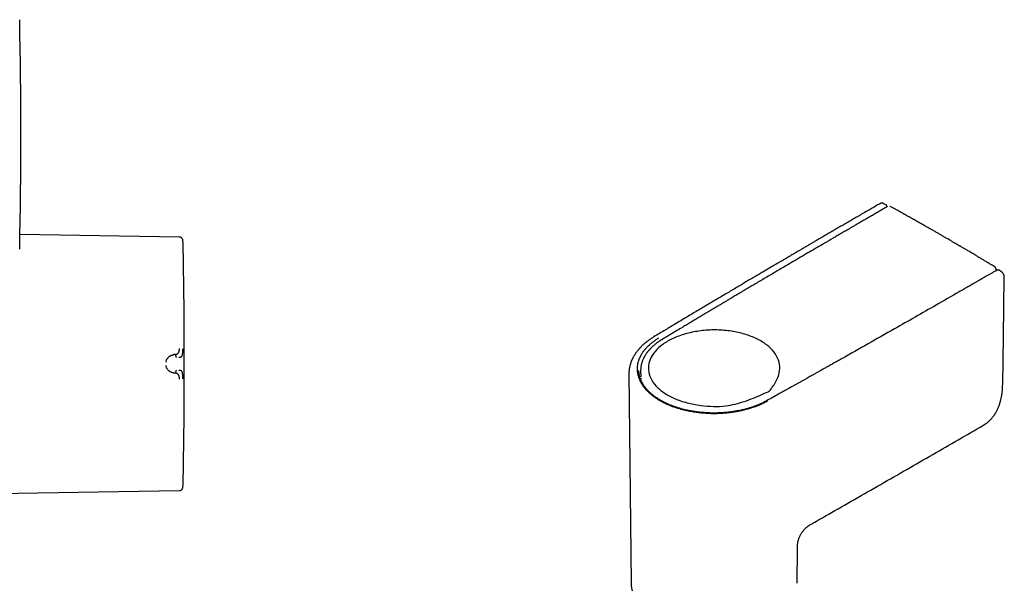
# Model space of a CAD drawing. Header units: millimetres. Extents: x 8 to 849, y 12 to 2010.
# Tile 39 of 113: x 595 to 767, y 884 to 982. Entities that reach past the tile are written whole.
import ezdxf

# ---------------------------------------------------------------- set-up
doc = ezdxf.new("R2010")
doc.units = ezdxf.units.MM

msp = doc.modelspace()

# ---------------------------------------------------------------- linework, layer by layer
at = {"color": 7, "linetype": 'Continuous', "lineweight": 30}
for p, q in [((746.39, 949.85), (746.06, 950.03)), ((622.92, 944.22), (595.06, 944.65)), ((765.65, 938.34), (765.65, 938.58)), ((765.65, 938.34), (765.65, 938.58)), ((766.51, 938.22), (766.18, 938.43)), ((622.12, 923.7), (621.97, 923.69)), ((703.23, 920.89), (703.23, 920.9)), ((703.53, 920.86), (703.54, 919.84)), ((703.53, 920.86), (703.54, 919.84)), ((621.97, 920.48), (622.12, 920.47)), ((701.48, 920.31), (701.48, 920.32)), ((701.48, 920.31), (701.87, 883.76)), ((703.54, 919.84), (703.54, 919.82)), ((703.54, 919.83), (703.54, 919.84)), ((583.82, 899.34), (622.92, 899.95)), ((730.87, 883.76), (730.94, 889.78)), ((730.94, 889.78), (730.94, 889.78)), ((730.87, 883.75), (730.87, 883.76))]:
    msp.add_line(p, q, dxfattribs=at)
at = {"color": 7, "linetype": 'Continuous', "lineweight": 30, "flags": 128}
msp.add_lwpolyline([(766.81, 918.45), (766.94, 926.93), (767.09, 937.18)], dxfattribs=at)
at = {"color": 7, "linetype": 'Continuous', "lineweight": 30}
for centre, radius, start, end in [((-404.78, 962.13), 999.99, 358.8511, 1.1489), ((-376.22, 922.08), 1000, 358.78306, 1.21694)]:
    msp.add_arc(centre, radius, start, end, dxfattribs=at)
for points, knots in [([(745.33, 950.04), (745.08, 949.89), (744.51, 949.56), (743.64, 949.06), (742.72, 948.53), (741.82, 948.01), (740.96, 947.51), (740.12, 947.02), (739.31, 946.55), (738.52, 946.09), (737.74, 945.64), (736.98, 945.2), (736.26, 944.77), (735.56, 944.37), (734.89, 943.98), (734.26, 943.61), (733.65, 943.25), (733.07, 942.92), (732.53, 942.6), (732.01, 942.3), (731.53, 942.01), (731.1, 941.76), (730.73, 941.55), (730.41, 941.36), (730.11, 941.18), (729.8, 941), (729.48, 940.81), (729.11, 940.6), (728.7, 940.35), (728.23, 940.08), (727.74, 939.79), (727.22, 939.49), (726.67, 939.16), (726.1, 938.83), (725.5, 938.47), (724.86, 938.09), (724.18, 937.69), (723.46, 937.27), (722.71, 936.83), (721.93, 936.37), (721.12, 935.89), (720.29, 935.4), (719.42, 934.88), (718.52, 934.35), (717.59, 933.8), (716.64, 933.23), (715.65, 932.65), (714.66, 932.06), (713.65, 931.46), (712.64, 930.86), (711.61, 930.24), (710.54, 929.6), (709.83, 929.17), (709.46, 928.96)], [0, 0, 0, 0, 0.02098, 0.047221, 0.0726984, 0.0974124, 0.1213628, 0.1445498, 0.1669733, 0.1886334, 0.2105061, 0.231541, 0.251738, 0.2710972, 0.2896186, 0.3073022, 0.324148, 0.3401559, 0.355326, 0.3696582, 0.3831527, 0.3958093, 0.405166, 0.4140054, 0.4223328, 0.4307594, 0.4397053, 0.4491707, 0.4613686, 0.4743332, 0.4880643, 0.5025619, 0.5178261, 0.5338569, 0.5506543, 0.5682183, 0.5874409, 0.6075048, 0.6284101, 0.6501568, 0.6727448, 0.6961742, 0.7204449, 0.745557, 0.7715105, 0.7983053, 0.8259414, 0.8544188, 0.8820395, 0.910408, 0.9395242, 0.9693883, 1, 1, 1, 1]), ([(746.06, 950.03), (746.03, 950.05), (745.95, 950.08), (745.84, 950.11), (745.74, 950.13), (745.65, 950.13), (745.56, 950.12), (745.48, 950.1), (745.41, 950.07), (745.36, 950.05), (745.34, 950.04)], [0, 0, 0, 0, 0.156489, 0.304701, 0.444221, 0.574612, 0.695202, 0.805379, 0.906463, 1, 1, 1, 1]), ([(746.68, 949.54), (746.41, 949.39), (745.89, 949.09), (745.12, 948.64), (744.39, 948.22), (743.69, 947.81), (743.03, 947.43), (742.4, 947.06), (741.82, 946.73), (741.28, 946.42), (740.8, 946.13), (740.34, 945.87), (739.91, 945.62), (739.51, 945.39), (739.14, 945.17), (738.79, 944.97), (738.47, 944.78), (738.15, 944.59), (737.83, 944.41), (737.51, 944.22), (736.78, 943.79), (735.73, 943.18), (734.37, 942.39), (733.09, 941.64), (731.8, 940.88), (730.52, 940.13), (729.36, 939.45), (728.32, 938.84), (727.41, 938.3), (726.5, 937.76), (725.59, 937.23), (724.7, 936.7), (723.83, 936.19), (723, 935.7), (722.19, 935.22), (721.59, 934.86), (721.16, 934.61), (720.91, 934.46), (720.63, 934.29), (720.33, 934.11), (720, 933.92), (719.66, 933.72), (719.27, 933.49), (718.86, 933.24), (718.4, 932.97), (717.91, 932.68), (717.4, 932.37), (716.86, 932.05), (716.29, 931.71), (715.69, 931.36), (715.07, 930.99), (714.42, 930.6), (713.75, 930.2), (713.05, 929.78), (712.33, 929.35), (711.59, 928.91), (711.09, 928.61), (710.83, 928.45)], [0, 0, 0, 0, 0.0221761, 0.0434058, 0.063689, 0.0830259, 0.1014164, 0.1188606, 0.1353584, 0.1496501, 0.1631466, 0.1758479, 0.1877541, 0.1988652, 0.2091811, 0.2187018, 0.2275704, 0.236408, 0.2452866, 0.2542064, 0.2631672, 0.3059643, 0.3413735, 0.377122, 0.4128718, 0.4486217, 0.4843716, 0.5098515, 0.5353315, 0.5608115, 0.5862915, 0.6115661, 0.6356256, 0.6588941, 0.6813716, 0.7030581, 0.7098379, 0.7169895, 0.7247767, 0.7331994, 0.7422576, 0.7519514, 0.7622807, 0.7743769, 0.7872421, 0.8008763, 0.8152795, 0.8304516, 0.8463928, 0.8631029, 0.8805819, 0.8988299, 0.9178468, 0.9372726, 0.9574401, 0.9783492, 1, 1, 1, 1]), ([(746.68, 949.54), (746.41, 949.39), (745.89, 949.09), (745.12, 948.64), (744.39, 948.22), (743.69, 947.81), (743.03, 947.43), (742.4, 947.06), (741.82, 946.73), (741.28, 946.42), (740.8, 946.13), (740.34, 945.87), (739.91, 945.62), (739.51, 945.39), (739.14, 945.17), (738.79, 944.97), (738.47, 944.78), (738.15, 944.59), (737.83, 944.41), (737.51, 944.22), (736.78, 943.79), (735.73, 943.18), (734.37, 942.39), (733.09, 941.64), (731.8, 940.88), (730.52, 940.13), (729.36, 939.45), (728.32, 938.84), (727.41, 938.3), (726.5, 937.76), (725.59, 937.23), (724.7, 936.7), (723.83, 936.19), (723, 935.7), (722.19, 935.22), (721.59, 934.86), (721.16, 934.61), (720.91, 934.46), (720.63, 934.29), (720.33, 934.11), (720, 933.92), (719.66, 933.72), (719.27, 933.49), (718.86, 933.24), (718.4, 932.97), (717.91, 932.68), (717.4, 932.37), (716.86, 932.05), (716.29, 931.71), (715.69, 931.36), (715.07, 930.99), (714.42, 930.6), (713.75, 930.2), (713.05, 929.78), (712.33, 929.35), (711.59, 928.91), (711.09, 928.61), (710.83, 928.45)], [0, 0, 0, 0, 0.022176, 0.043406, 0.063689, 0.083026, 0.101416, 0.118861, 0.135358, 0.14965, 0.163147, 0.175848, 0.187754, 0.198865, 0.209181, 0.218702, 0.22757, 0.236408, 0.245287, 0.254206, 0.263167, 0.305964, 0.341373, 0.377122, 0.412872, 0.448622, 0.484372, 0.509852, 0.535331, 0.560811, 0.586291, 0.611566, 0.635626, 0.658894, 0.681372, 0.703058, 0.709838, 0.71699, 0.724777, 0.733199, 0.742258, 0.751951, 0.762281, 0.774377, 0.787242, 0.800876, 0.815279, 0.830452, 0.846393, 0.863103, 0.880582, 0.89883, 0.917847, 0.937273, 0.95744, 0.978349, 1, 1, 1, 1]), ([(746.59, 949.49), (746.59, 949.53), (746.58, 949.6), (746.54, 949.7), (746.48, 949.79), (746.42, 949.83), (746.39, 949.85)], [0, 0, 0, 0, 0.24293, 0.492959, 0.746656, 1, 1, 1, 1]), ([(746.39, 949.85), (746.39, 949.85), (746.4, 949.84), (746.4, 949.84), (746.41, 949.84)], [0, 0, 0, 0, 0.261121, 1, 1, 1, 1]), ([(765.41, 939.02), (765.22, 939.14), (764.84, 939.36), (764.29, 939.69), (763.77, 940.01), (763.28, 940.31), (762.81, 940.59), (762.37, 940.85), (761.96, 941.09), (761.58, 941.32), (761.22, 941.53), (760.89, 941.73), (760.59, 941.91), (760.32, 942.07), (760.07, 942.21), (759.85, 942.34), (759.66, 942.45), (759.49, 942.55), (759.34, 942.64), (759.22, 942.71), (759.12, 942.77), (759.03, 942.82), (758.96, 942.86), (758.9, 942.9), (758.81, 942.95), (758.68, 943.03), (758.52, 943.12), (758.33, 943.23), (758.11, 943.36), (757.85, 943.51), (757.55, 943.69), (757.21, 943.89), (756.83, 944.11), (756.41, 944.35), (755.97, 944.6), (755.49, 944.88), (754.99, 945.17), (754.45, 945.48), (753.87, 945.81), (753.26, 946.15), (752.61, 946.52), (751.92, 946.91), (751.2, 947.31), (750.45, 947.73), (749.68, 948.17), (748.87, 948.61), (748.03, 949.08), (747.46, 949.39), (747.17, 949.55)], [0, 0, 0, 0, 0.031635, 0.061757, 0.090368, 0.117467, 0.143053, 0.167127, 0.189689, 0.210739, 0.230277, 0.248303, 0.264817, 0.279819, 0.293309, 0.305286, 0.315752, 0.324705, 0.333086, 0.339784, 0.345389, 0.34992, 0.353379, 0.356793, 0.361013, 0.368276, 0.377119, 0.387543, 0.399548, 0.413133, 0.430191, 0.449128, 0.469939, 0.492625, 0.517186, 0.543133, 0.570889, 0.600454, 0.631827, 0.665629, 0.701306, 0.738858, 0.778286, 0.819588, 0.861978, 0.906176, 0.952184, 1, 1, 1, 1]), ([(765.41, 939.02), (765.22, 939.14), (764.84, 939.36), (764.29, 939.69), (763.77, 940.01), (763.28, 940.31), (762.81, 940.59), (762.37, 940.85), (761.96, 941.09), (761.58, 941.32), (761.22, 941.53), (760.89, 941.73), (760.59, 941.91), (760.32, 942.07), (760.07, 942.21), (759.85, 942.34), (759.66, 942.45), (759.49, 942.55), (759.34, 942.64), (759.22, 942.71), (759.12, 942.77), (759.03, 942.82), (758.96, 942.86), (758.9, 942.9), (758.81, 942.95), (758.68, 943.03), (758.52, 943.12), (758.33, 943.23), (758.11, 943.36), (757.85, 943.51), (757.55, 943.69), (757.21, 943.89), (756.83, 944.11), (756.41, 944.35), (755.97, 944.6), (755.49, 944.88), (754.99, 945.17), (754.45, 945.48), (753.87, 945.81), (753.26, 946.15), (752.61, 946.52), (751.92, 946.91), (751.2, 947.31), (750.45, 947.73), (749.68, 948.17), (748.87, 948.61), (748.03, 949.08), (747.46, 949.39), (747.17, 949.55)], [0, 0, 0, 0, 0.031635, 0.061757, 0.090368, 0.117467, 0.143053, 0.167127, 0.189689, 0.210739, 0.230277, 0.248303, 0.264817, 0.279819, 0.293309, 0.305286, 0.315752, 0.324705, 0.333086, 0.339784, 0.345389, 0.34992, 0.353379, 0.356793, 0.361013, 0.368276, 0.377119, 0.387543, 0.399548, 0.413133, 0.430191, 0.449128, 0.469939, 0.492625, 0.517186, 0.543133, 0.570889, 0.600454, 0.631827, 0.665629, 0.701306, 0.738858, 0.778286, 0.819588, 0.861978, 0.906176, 0.952184, 1, 1, 1, 1]), ([(623.51, 943.71), (623.5, 943.75), (623.49, 943.83), (623.43, 943.93), (623.36, 944.03), (623.27, 944.11), (623.16, 944.17), (623.04, 944.21), (622.96, 944.22), (622.92, 944.22)], [0, 0, 0, 0, 0.132794, 0.272267, 0.416217, 0.561935, 0.713285, 0.860189, 1, 1, 1, 1]), ([(623.55, 943.32), (623.55, 943.41), (623.54, 943.54), (623.52, 943.67), (623.51, 943.72)], [0, 0, 0, 0, 0.650568, 1, 1, 1, 1]), ([(765.78, 938.42), (765.61, 938.32), (765.29, 938.14), (764.82, 937.86), (764.37, 937.61), (763.95, 937.37), (763.56, 937.14), (763.19, 936.93), (762.86, 936.74), (762.57, 936.57), (762.3, 936.42), (762.06, 936.28), (761.84, 936.15), (761.63, 936.03), (761.26, 935.81), (760.7, 935.5), (759.96, 935.07), (758.11, 934.01), (754.1, 931.71), (748.78, 928.68), (743.27, 925.56), (739.95, 923.68), (737.94, 922.55), (737.26, 922.17), (736.59, 921.79), (735.93, 921.42), (735.31, 921.07), (734.83, 920.8), (734.5, 920.62), (734.27, 920.49), (734.02, 920.35), (733.74, 920.19), (733.44, 920.02), (733.11, 919.84), (732.75, 919.63), (732.35, 919.41), (731.92, 919.17), (731.45, 918.91), (730.96, 918.63), (730.43, 918.34), (729.87, 918.03), (729.49, 917.81), (729.3, 917.7)], [0, 0, 0, 0, 0.0137774, 0.0268166, 0.0391174, 0.0506799, 0.0615041, 0.07159, 0.0809375, 0.0888574, 0.0961569, 0.102836, 0.1088946, 0.1144454, 0.1199725, 0.1399741, 0.1603844, 0.1811629, 0.2928131, 0.4921882, 0.6190632, 0.7459381, 0.7645464, 0.7831547, 0.8017329, 0.8196742, 0.8367407, 0.8529323, 0.8582951, 0.8643696, 0.8711915, 0.8787609, 0.8870777, 0.8961419, 0.9059536, 0.9165127, 0.9283763, 0.9410603, 0.9545647, 0.9688894, 0.9840345, 1, 1, 1, 1]), ([(765.65, 938.58), (765.65, 938.59), (765.65, 938.62), (765.64, 938.67), (765.63, 938.74), (765.6, 938.81), (765.57, 938.87), (765.52, 938.93), (765.47, 938.98), (765.43, 939.01), (765.41, 939.02)], [0, 0, 0, 0, 0.043395, 0.172159, 0.306124, 0.443776, 0.584037, 0.726178, 0.869744, 1, 1, 1, 1]), ([(765.65, 938.58), (765.65, 938.59), (765.65, 938.62), (765.64, 938.67), (765.63, 938.74), (765.6, 938.81), (765.57, 938.87), (765.52, 938.93), (765.47, 938.98), (765.43, 939.01), (765.41, 939.02)], [0, 0, 0, 0, 0.043395, 0.172159, 0.306124, 0.443776, 0.584037, 0.726178, 0.869744, 1, 1, 1, 1]), ([(766.18, 938.42), (766.15, 938.44), (766.09, 938.47), (765.99, 938.48), (765.88, 938.47), (765.81, 938.43), (765.78, 938.42)], [0, 0, 0, 0, 0.252178, 0.50549, 0.755978, 1, 1, 1, 1]), ([(767.09, 937.18), (767.09, 937.23), (767.09, 937.32), (767.06, 937.45), (767.02, 937.57), (766.98, 937.69), (766.91, 937.81), (766.83, 937.93), (766.75, 938.02), (766.68, 938.09), (766.6, 938.16), (766.54, 938.2), (766.51, 938.22)], [0, 0, 0, 0, 0.11848, 0.224875, 0.321541, 0.416537, 0.528656, 0.66081, 0.735342, 0.816143, 0.903981, 1, 1, 1, 1]), ([(721.64, 915.49), (720.59, 915.18), (718.21, 914.5), (714.61, 914.68), (711.61, 915.23), (709.42, 915.98), (707.55, 916.98), (706.13, 918.2), (705.2, 919.57), (704.8, 921.03), (704.97, 922.51), (705.71, 923.92), (706.95, 925.21), (708.65, 926.31), (710.73, 927.17), (713.09, 927.75), (715.6, 928.03), (718.16, 927.98), (720.63, 927.6), (722.88, 926.92), (724.82, 925.98), (726.35, 924.79), (727.38, 923.44), (728.08, 921.51), (727.54, 919.39), (726.5, 917.89), (725.99, 917.31), (725.97, 917.28), (725.96, 917.27), (725.96, 917.27), (725.91, 917.24), (725.51, 917.09), (724.17, 916.43), (722.74, 915.89), (721.64, 915.49)], [0, 0, 0, 0, 0.048318, 0.108711, 0.143786, 0.178902, 0.213948, 0.248913, 0.283947, 0.319088, 0.354396, 0.389548, 0.424594, 0.459683, 0.494838, 0.529883, 0.564967, 0.600251, 0.635462, 0.670539, 0.70553, 0.740524, 0.775615, 0.810723, 0.879353, 0.924433, 0.925917, 0.926304, 0.926409, 0.926439, 0.926455, 0.929306, 0.946172, 1, 1, 1, 1]), ([(709.46, 928.96), (708.92, 928.63), (707.71, 927.91), (706.51, 927.19), (705.85, 926.79)], [0, 0, 0, 0, 0.45248, 1, 1, 1, 1]), ([(710.83, 928.45), (710.2, 928.07), (709, 927.35), (707.79, 926.63), (707.22, 926.28)], [0, 0, 0, 0, 0.523373, 1, 1, 1, 1]), ([(710.83, 928.45), (710.2, 928.07), (709, 927.35), (707.79, 926.63), (707.22, 926.28)], [0, 0, 0, 0, 0.523373, 1, 1, 1, 1]), ([(705.85, 926.79), (705.76, 926.74), (705.59, 926.63), (705.36, 926.48), (705.16, 926.34), (704.98, 926.22), (704.83, 926.11), (704.7, 926.01), (704.6, 925.93), (704.51, 925.87), (704.45, 925.81), (704.37, 925.75), (704.27, 925.67), (704.14, 925.55), (704, 925.43), (703.87, 925.31), (703.75, 925.2), (703.65, 925.09), (703.56, 925), (703.48, 924.92), (703.4, 924.84), (703.33, 924.76), (703.24, 924.66), (703.14, 924.54), (703, 924.38), (702.84, 924.17), (702.66, 923.92), (702.52, 923.71), (702.41, 923.53), (702.33, 923.39), (702.25, 923.25), (702.18, 923.12), (702.11, 922.99), (702.06, 922.89), (702.01, 922.78), (701.96, 922.66), (701.9, 922.52), (701.83, 922.34), (701.77, 922.14), (701.7, 921.94), (701.65, 921.75), (701.61, 921.58), (701.58, 921.41), (701.55, 921.24), (701.53, 921.09), (701.51, 920.94), (701.5, 920.78), (701.49, 920.64), (701.48, 920.48), (701.48, 920.37), (701.48, 920.31)], [0, 0, 0, 0, 0.032611, 0.062304, 0.089088, 0.112967, 0.133946, 0.151037, 0.165565, 0.17753, 0.186933, 0.194358, 0.211095, 0.231507, 0.25266, 0.273463, 0.292785, 0.31061, 0.325781, 0.338516, 0.350413, 0.364426, 0.380621, 0.399001, 0.419534, 0.458219, 0.496297, 0.533427, 0.553196, 0.573472, 0.594309, 0.614887, 0.632757, 0.647754, 0.660815, 0.680066, 0.701131, 0.725481, 0.753965, 0.780917, 0.80563, 0.829382, 0.853401, 0.877711, 0.898499, 0.919892, 0.941891, 0.963831, 0.98318, 1, 1, 1, 1]), ([(706.68, 926.58), (706.51, 926.47), (706.17, 926.26), (705.7, 925.92), (705.26, 925.57), (704.86, 925.21), (704.49, 924.83), (704.16, 924.45), (703.87, 924.06), (703.7, 923.79), (703.62, 923.65), (703.62, 923.65), (703.62, 923.65), (703.62, 923.65), (703.61, 923.64), (703.6, 923.62), (703.58, 923.58), (703.55, 923.52), (703.51, 923.44), (703.46, 923.35), (703.4, 923.22), (703.33, 923.07), (703.25, 922.9), (703.18, 922.71), (703.12, 922.5), (703.07, 922.34), (703.04, 922.22), (703.03, 922.15), (703.01, 922.07), (703, 922), (702.97, 921.87), (702.95, 921.68), (702.93, 921.44), (702.92, 921.21), (702.93, 920.97), (702.94, 920.74), (702.97, 920.56), (702.99, 920.45), (703, 920.39), (703.01, 920.34), (703.02, 920.28), (703.03, 920.21), (703.07, 920.06), (703.13, 919.85), (703.21, 919.61), (703.3, 919.38), (703.38, 919.19), (703.47, 919.02), (703.55, 918.87), (703.62, 918.75), (703.67, 918.65), (703.72, 918.58), (703.76, 918.5), (703.82, 918.41), (703.88, 918.32), (703.99, 918.16), (704.16, 917.94), (704.4, 917.66), (704.62, 917.42), (704.82, 917.22), (704.97, 917.07), (705.14, 916.92), (705.32, 916.77), (705.52, 916.6), (705.75, 916.42), (706, 916.24), (706.24, 916.08), (706.46, 915.93), (706.67, 915.81), (706.88, 915.68), (707.1, 915.56), (707.36, 915.42), (707.64, 915.28), (707.96, 915.13), (708.32, 914.97), (708.71, 914.81), (709.1, 914.66), (709.48, 914.52), (709.82, 914.41), (710.15, 914.31), (710.44, 914.23), (710.71, 914.15), (710.95, 914.09), (711.18, 914.03), (711.43, 913.97), (711.71, 913.91), (712.03, 913.85), (712.4, 913.78), (712.8, 913.71), (713.22, 913.65), (713.64, 913.59), (714.1, 913.54), (714.62, 913.49), (715.21, 913.45), (715.78, 913.43), (716.4, 913.42), (717.04, 913.43), (717.75, 913.47), (718.47, 913.52), (719.2, 913.6), (719.91, 913.7), (720.62, 913.83), (721.31, 913.97), (722, 914.14), (722.66, 914.33), (723.3, 914.54), (723.76, 914.7), (724.05, 914.82), (724.19, 914.88), (724.34, 914.94), (724.5, 915), (724.66, 915.08), (724.86, 915.17), (725.11, 915.29), (725.4, 915.44), (725.6, 915.54), (725.7, 915.6)], [0, 0, 0, 0, 0.0180508, 0.036026, 0.05394, 0.0718054, 0.0896337, 0.1074349, 0.1252187, 0.1426386, 0.1429954, 0.1430191, 0.1430641, 0.1431675, 0.1434262, 0.1441238, 0.1461214, 0.1486131, 0.1518194, 0.1557404, 0.1612665, 0.1677824, 0.1752897, 0.1837902, 0.1920949, 0.2011738, 0.2041878, 0.2072788, 0.2104469, 0.2136923, 0.2161076, 0.2268446, 0.2369965, 0.2465627, 0.2555351, 0.2660929, 0.2756445, 0.277981, 0.2802491, 0.2824491, 0.2845809, 0.2871922, 0.2917183, 0.3031398, 0.3135466, 0.3229447, 0.331338, 0.3387289, 0.3451185, 0.3505073, 0.3548949, 0.3571402, 0.3605485, 0.364692, 0.3689478, 0.3733162, 0.3856674, 0.3988239, 0.412785, 0.4196459, 0.4266852, 0.4344472, 0.4422172, 0.449635, 0.460021, 0.4696272, 0.4784539, 0.4865016, 0.493771, 0.5002629, 0.5077945, 0.5161242, 0.5252528, 0.5351801, 0.545905, 0.5574249, 0.5697357, 0.5799076, 0.5894005, 0.5981105, 0.6060384, 0.6131853, 0.6195529, 0.6251429, 0.6313539, 0.6385535, 0.6467442, 0.6559283, 0.6661069, 0.6772803, 0.6871456, 0.696609, 0.7111685, 0.7253403, 0.7391172, 0.7524948, 0.7693146, 0.7855239, 0.8035332, 0.8213363, 0.8389239, 0.8564288, 0.8742606, 0.8920742, 0.9098753, 0.9274216, 0.9447032, 0.9488717, 0.9529457, 0.9572939, 0.961916, 0.9668116, 0.97198, 0.9806517, 0.9899929, 1, 1, 1, 1]), ([(707.22, 926.28), (707.11, 926.22), (706.89, 926.08), (706.59, 925.88), (706.33, 925.69), (706.09, 925.51), (705.88, 925.33), (705.69, 925.17), (705.52, 925.01), (705.38, 924.88), (705.27, 924.77), (705.2, 924.69), (705.14, 924.63), (705.08, 924.56), (705.01, 924.49), (704.93, 924.39), (704.84, 924.29), (704.75, 924.17), (704.66, 924.06), (704.55, 923.91), (704.43, 923.74), (704.33, 923.58), (704.25, 923.45), (704.2, 923.37), (704.17, 923.3), (704.13, 923.23), (704.09, 923.15), (704.03, 923.04), (703.97, 922.9), (703.89, 922.73), (703.82, 922.55), (703.75, 922.33), (703.68, 922.09), (703.62, 921.83), (703.58, 921.59), (703.55, 921.35), (703.53, 921.12), (703.53, 920.95), (703.53, 920.87)], [0, 0, 0, 0, 0.0492213, 0.0948111, 0.1368039, 0.1752257, 0.2100958, 0.2465769, 0.2781814, 0.3048526, 0.3265124, 0.3400175, 0.3504575, 0.36229, 0.3787904, 0.3953519, 0.4149018, 0.4371714, 0.4591245, 0.4799111, 0.517345, 0.5502777, 0.568387, 0.5828863, 0.593767, 0.6048169, 0.6192477, 0.6370618, 0.6624049, 0.6924595, 0.725526, 0.7576904, 0.8044096, 0.8487031, 0.890569, 0.9299665, 0.966846, 1, 1, 1, 1]), ([(707.22, 926.28), (707.11, 926.22), (706.89, 926.08), (706.59, 925.88), (706.33, 925.69), (706.09, 925.51), (705.88, 925.33), (705.69, 925.17), (705.52, 925.01), (705.38, 924.88), (705.27, 924.77), (705.2, 924.69), (705.14, 924.63), (705.08, 924.56), (705.01, 924.49), (704.93, 924.39), (704.84, 924.29), (704.75, 924.17), (704.66, 924.06), (704.55, 923.91), (704.43, 923.74), (704.33, 923.58), (704.25, 923.45), (704.2, 923.37), (704.17, 923.3), (704.13, 923.23), (704.09, 923.15), (704.03, 923.04), (703.97, 922.9), (703.89, 922.73), (703.82, 922.55), (703.75, 922.33), (703.68, 922.09), (703.62, 921.83), (703.58, 921.59), (703.55, 921.35), (703.53, 921.11), (703.53, 920.94), (703.53, 920.86)], [0, 0, 0, 0, 0.049153, 0.09468, 0.136615, 0.174983, 0.209805, 0.246236, 0.277796, 0.304431, 0.326061, 0.339547, 0.349973, 0.361789, 0.378266, 0.394805, 0.414328, 0.436566, 0.458489, 0.479247, 0.516629, 0.549516, 0.5676, 0.58208, 0.592945, 0.60398, 0.618391, 0.63618, 0.661488, 0.691501, 0.724522, 0.756642, 0.803296, 0.847529, 0.889337, 0.92868, 0.965508, 1, 1, 1, 1]), ([(622.12, 923.7), (622.14, 923.7), (622.18, 923.71), (622.24, 923.72), (622.29, 923.73), (622.33, 923.74), (622.37, 923.75), (622.4, 923.76), (622.43, 923.77), (622.49, 923.79), (622.56, 923.83), (622.66, 923.9), (622.73, 923.97), (622.79, 924.04), (622.82, 924.11), (622.85, 924.17), (622.86, 924.22), (622.88, 924.27), (622.89, 924.34), (622.9, 924.42), (622.91, 924.53), (622.92, 924.65), (622.92, 924.74), (622.92, 924.78)], [0, 0, 0, 0, 0.0440345, 0.0846111, 0.1216293, 0.155008, 0.1846831, 0.2106052, 0.2327366, 0.2510498, 0.341134, 0.4242335, 0.5004685, 0.5590697, 0.6200391, 0.6514678, 0.683569, 0.7163671, 0.7498718, 0.8052083, 0.8657492, 0.9309592, 1, 1, 1, 1]), ([(622.81, 923.22), (622.81, 923.22), (622.83, 923.22), (622.88, 923.22), (622.95, 923.23), (623.04, 923.24), (623.13, 923.26), (623.22, 923.3), (623.3, 923.35), (623.37, 923.42), (623.43, 923.53), (623.47, 923.7), (623.49, 923.91), (623.5, 924.16), (623.51, 924.43), (623.51, 924.62), (623.51, 924.72)], [0, 0, 0, 0, 0.007539, 0.032602, 0.07418, 0.124929, 0.188679, 0.265565, 0.331914, 0.405634, 0.486045, 0.573984, 0.669568, 0.772326, 0.882537, 1, 1, 1, 1]), ([(620.57, 922.37), (620.58, 922.41), (620.59, 922.5), (620.63, 922.63), (620.68, 922.76), (620.74, 922.89), (620.83, 923.03), (620.9, 923.12), (620.96, 923.18), (620.99, 923.22), (621.02, 923.25), (621.05, 923.28), (621.08, 923.31), (621.13, 923.35), (621.21, 923.41), (621.29, 923.46), (621.34, 923.49), (621.37, 923.5), (621.39, 923.52), (621.42, 923.53), (621.45, 923.54), (621.47, 923.56), (621.5, 923.57), (621.55, 923.59), (621.63, 923.62), (621.72, 923.64), (621.79, 923.66), (621.85, 923.67), (621.9, 923.68), (621.94, 923.68), (621.96, 923.68), (621.97, 923.69), (621.97, 923.69), (621.97, 923.69), (621.97, 923.69), (621.97, 923.69)], [0, 0, 0, 0, 0.051375, 0.105669, 0.163108, 0.223835, 0.295839, 0.372095, 0.392776, 0.413747, 0.435005, 0.456551, 0.478382, 0.500498, 0.557933, 0.625126, 0.639453, 0.654143, 0.669194, 0.684603, 0.700368, 0.716483, 0.732947, 0.749756, 0.808713, 0.859441, 0.902122, 0.936928, 0.96401, 0.983494, 0.995471, 0.998664, 0.999564, 0.99984, 1, 1, 1, 1]), ([(622.39, 923.18), (622.39, 923.21), (622.38, 923.27), (622.36, 923.36), (622.34, 923.44), (622.31, 923.52), (622.27, 923.59), (622.23, 923.65), (622.18, 923.69), (622.14, 923.7), (622.12, 923.7)], [0, 0, 0, 0, 0.13185, 0.266949, 0.401808, 0.533179, 0.658508, 0.776625, 0.888795, 1, 1, 1, 1]), ([(621.97, 920.48), (621.97, 920.48), (621.97, 920.48), (621.97, 920.48), (621.96, 920.48), (621.94, 920.48), (621.9, 920.49), (621.86, 920.49), (621.83, 920.5), (621.8, 920.51), (621.76, 920.51), (621.72, 920.52), (621.68, 920.54), (621.63, 920.55), (621.58, 920.57), (621.5, 920.6), (621.39, 920.65), (621.3, 920.7), (621.24, 920.74), (621.21, 920.76), (621.19, 920.78), (621.16, 920.79), (621.14, 920.81), (621.07, 920.87), (620.97, 920.96), (620.84, 921.11), (620.75, 921.26), (620.68, 921.41), (620.63, 921.54), (620.59, 921.67), (620.58, 921.75), (620.57, 921.8)], [0, 0, 0, 0, 0.0001679, 0.0013662, 0.0045861, 0.0166045, 0.0361131, 0.0632043, 0.0796314, 0.0980032, 0.1183395, 0.1406615, 0.1649912, 0.1913514, 0.2197647, 0.2502531, 0.3321332, 0.4047754, 0.4222323, 0.4390265, 0.4551537, 0.4706102, 0.4853927, 0.4994984, 0.5985658, 0.690493, 0.7752285, 0.8358838, 0.8934613, 0.9480969, 1, 1, 1, 1]), ([(622.12, 920.47), (622.14, 920.47), (622.18, 920.48), (622.23, 920.52), (622.27, 920.58), (622.31, 920.65), (622.34, 920.72), (622.36, 920.81), (622.38, 920.9), (622.39, 920.96), (622.39, 920.99)], [0, 0, 0, 0, 0.111205, 0.223375, 0.341492, 0.466821, 0.598192, 0.733051, 0.86815, 1, 1, 1, 1]), ([(623.51, 919.45), (623.51, 919.55), (623.51, 919.74), (623.5, 920.01), (623.49, 920.26), (623.47, 920.47), (623.43, 920.64), (623.37, 920.75), (623.3, 920.82), (623.21, 920.88), (623.09, 920.92), (622.96, 920.94), (622.87, 920.94), (622.83, 920.95), (622.82, 920.95), (622.81, 920.95), (622.81, 920.95)], [0, 0, 0, 0, 0.117772, 0.228252, 0.33124, 0.427014, 0.515099, 0.595624, 0.669421, 0.735797, 0.846044, 0.926768, 0.978141, 0.992758, 0.997301, 1, 1, 1, 1]), ([(725.55, 915.62), (725.43, 915.55), (725.18, 915.41), (724.78, 915.22), (724.37, 915.03), (723.92, 914.84), (723.45, 914.66), (722.95, 914.49), (722.42, 914.32), (721.85, 914.16), (721.26, 914.02), (720.67, 913.89), (720.07, 913.79), (719.48, 913.69), (718.83, 913.61), (718.14, 913.55), (717.4, 913.5), (716.66, 913.48), (715.92, 913.48), (715.18, 913.51), (714.44, 913.56), (713.71, 913.63), (712.99, 913.73), (712.27, 913.85), (711.64, 913.98), (711.08, 914.11), (710.59, 914.24), (710.11, 914.38), (709.7, 914.52), (709.37, 914.63), (709.11, 914.73), (708.86, 914.82), (708.6, 914.93), (708.35, 915.03), (708.12, 915.14), (707.9, 915.24), (707.71, 915.33), (707.56, 915.41), (707.43, 915.48), (707.3, 915.55), (707.15, 915.63), (706.98, 915.73), (706.78, 915.85), (706.56, 915.98), (706.33, 916.14), (706.08, 916.31), (705.83, 916.49), (705.6, 916.67), (705.4, 916.84), (705.22, 917), (705.06, 917.15), (704.92, 917.28), (704.81, 917.41), (704.7, 917.52), (704.61, 917.62), (704.52, 917.73), (704.42, 917.85), (704.32, 917.98), (704.21, 918.12), (704.1, 918.28), (704, 918.43), (703.92, 918.57), (703.85, 918.68), (703.8, 918.77), (703.76, 918.85), (703.73, 918.91), (703.7, 918.96), (703.67, 919.03), (703.63, 919.12), (703.58, 919.23), (703.53, 919.36), (703.47, 919.51), (703.41, 919.69), (703.36, 919.89), (703.31, 920.11), (703.26, 920.35), (703.23, 920.62), (703.23, 920.8), (703.23, 920.89)], [0, 0, 0, 0, 0.016953, 0.033698, 0.050825, 0.068649, 0.087164, 0.106288, 0.1252, 0.146705, 0.1676, 0.187908, 0.207944, 0.227994, 0.248051, 0.272118, 0.296171, 0.320194, 0.344189, 0.368228, 0.392309, 0.416409, 0.440505, 0.464704, 0.489071, 0.50622, 0.523496, 0.541138, 0.559329, 0.569073, 0.578965, 0.589002, 0.599183, 0.609504, 0.619268, 0.628614, 0.636601, 0.64323, 0.648554, 0.654156, 0.660784, 0.668419, 0.677879, 0.688435, 0.700089, 0.712841, 0.726691, 0.739476, 0.751306, 0.76217, 0.772067, 0.780996, 0.788959, 0.796118, 0.802262, 0.809143, 0.81676, 0.825114, 0.834203, 0.844021, 0.854359, 0.862109, 0.868816, 0.874483, 0.87911, 0.8827, 0.885351, 0.889154, 0.894289, 0.900756, 0.908552, 0.917806, 0.928344, 0.940169, 0.953287, 0.967707, 0.983442, 1, 1, 1, 1]), ([(622.92, 919.39), (622.92, 919.43), (622.92, 919.52), (622.91, 919.62), (622.91, 919.69), (622.9, 919.75), (622.89, 919.8), (622.88, 919.86), (622.86, 919.95), (622.83, 920.04), (622.79, 920.12), (622.74, 920.19), (622.67, 920.26), (622.62, 920.3), (622.58, 920.32), (622.55, 920.34), (622.53, 920.35), (622.51, 920.36), (622.48, 920.37), (622.45, 920.39), (622.4, 920.41), (622.33, 920.43), (622.23, 920.45), (622.16, 920.46), (622.12, 920.47)], [0, 0, 0, 0, 0.069029, 0.134234, 0.165139, 0.194797, 0.223151, 0.25016, 0.316417, 0.37991, 0.440884, 0.499499, 0.563069, 0.631475, 0.65021, 0.669285, 0.6887, 0.708455, 0.728549, 0.74898, 0.789411, 0.844999, 0.915392, 1, 1, 1, 1]), ([(703.55, 919.6), (703.55, 919.58), (703.55, 919.51), (703.56, 919.45), (703.56, 919.4)], [0, 0, 0, 0, 0.281083, 1, 1, 1, 1]), ([(703.55, 919.6), (703.55, 919.54), (703.55, 919.47), (703.56, 919.41), (703.57, 919.39)], [0, 0, 0, 0, 0.77804, 1, 1, 1, 1]), ([(729.3, 917.7), (728.73, 917.39), (727.49, 916.69), (726.24, 916), (725.55, 915.62)], [0, 0, 0, 0, 0.452479, 1, 1, 1, 1]), ([(763.44, 911.35), (763.49, 911.38), (763.58, 911.44), (763.7, 911.52), (763.79, 911.58), (763.9, 911.65), (764.02, 911.74), (764.15, 911.84), (764.3, 911.97), (764.46, 912.11), (764.62, 912.26), (764.77, 912.42), (764.92, 912.59), (765.04, 912.74), (765.16, 912.88), (765.26, 913.02), (765.35, 913.15), (765.43, 913.27), (765.51, 913.39), (765.58, 913.52), (765.67, 913.67), (765.77, 913.85), (765.87, 914.06), (765.98, 914.29), (766.08, 914.51), (766.16, 914.72), (766.22, 914.91), (766.29, 915.09), (766.33, 915.24), (766.36, 915.35), (766.39, 915.43), (766.41, 915.52), (766.44, 915.62), (766.47, 915.75), (766.51, 915.91), (766.56, 916.1), (766.6, 916.33), (766.65, 916.59), (766.69, 916.89), (766.73, 917.22), (766.77, 917.6), (766.8, 918.01), (766.8, 918.3), (766.81, 918.45)], [0, 0, 0, 0, 0.016848, 0.032769, 0.048817, 0.067082, 0.087701, 0.111886, 0.13867, 0.168053, 0.200022, 0.231726, 0.261039, 0.287958, 0.312481, 0.335603, 0.356096, 0.374205, 0.392533, 0.411774, 0.431928, 0.459318, 0.488998, 0.520871, 0.552907, 0.577614, 0.601912, 0.625021, 0.644942, 0.65612, 0.665914, 0.675018, 0.687092, 0.702669, 0.721747, 0.744324, 0.770395, 0.799958, 0.833009, 0.869543, 0.909555, 0.953042, 1, 1, 1, 1]), ([(733.62, 894.24), (734.52, 894.75), (738.48, 897.01), (745.49, 901.02), (754.53, 906.21), (760.5, 909.66), (763.44, 911.35)], [0, 0, 0, 0, 0.090193, 0.396604, 0.703031, 1, 1, 1, 1]), ([(622.92, 899.95), (622.95, 899.95), (623.02, 899.95), (623.12, 899.98), (623.22, 900.03), (623.31, 900.09), (623.38, 900.16), (623.44, 900.25), (623.49, 900.35), (623.5, 900.41), (623.51, 900.44)], [0, 0, 0, 0, 0.1189023, 0.2431251, 0.3706508, 0.5000784, 0.6293944, 0.7566921, 0.8808621, 1, 1, 1, 1]), ([(623.51, 900.44), (623.52, 900.51), (623.54, 900.64), (623.55, 900.77), (623.55, 900.85)], [0, 0, 0, 0, 0.4735115, 1, 1, 1, 1]), ([(730.94, 889.78), (730.94, 889.89), (730.94, 890.1), (730.95, 890.4), (730.97, 890.7), (731.02, 890.99), (731.09, 891.25), (731.16, 891.49), (731.24, 891.7), (731.31, 891.87), (731.39, 892.04), (731.47, 892.19), (731.56, 892.35), (731.66, 892.51), (731.78, 892.69), (731.91, 892.88), (732.07, 893.07), (732.26, 893.28), (732.48, 893.5), (732.75, 893.71), (733.03, 893.91), (733.32, 894.07), (733.52, 894.18), (733.62, 894.24)], [0, 0, 0, 0, 0.06287, 0.126329, 0.185763, 0.240232, 0.289441, 0.333136, 0.37116, 0.403422, 0.43084, 0.461255, 0.490218, 0.522472, 0.558007, 0.59678, 0.638709, 0.683679, 0.741463, 0.803074, 0.867919, 0.935256, 1, 1, 1, 1]), ([(701.87, 883.77), (701.87, 883.72), (701.87, 883.59), (701.89, 883.38), (701.91, 883.13), (701.95, 882.89), (702, 882.64), (702.07, 882.39), (702.14, 882.15), (702.23, 881.9), (702.32, 881.66), (702.43, 881.41), (702.56, 881.17), (702.69, 880.93), (702.84, 880.69), (703, 880.45), (703.17, 880.22), (703.36, 879.99), (703.55, 879.76), (703.76, 879.53), (703.98, 879.31), (704.2, 879.1), (704.44, 878.89), (704.67, 878.7), (704.91, 878.51), (705.16, 878.33), (705.41, 878.15), (705.67, 877.98), (705.87, 877.85), (705.99, 877.78), (706.01, 877.76)], [0, 0, 0, 0, 0.020609, 0.056633, 0.092799, 0.129124, 0.165626, 0.20232, 0.239218, 0.276329, 0.313661, 0.351215, 0.388992, 0.426986, 0.465191, 0.503596, 0.54219, 0.580957, 0.619883, 0.658952, 0.698149, 0.737458, 0.772814, 0.812189, 0.847584, 0.882992, 0.918407, 0.953824, 0.98924, 1, 1, 1, 1])]:
    msp.add_open_spline(points, degree=3, knots=knots, dxfattribs=at)

doc.saveas('drawing.dxf')
